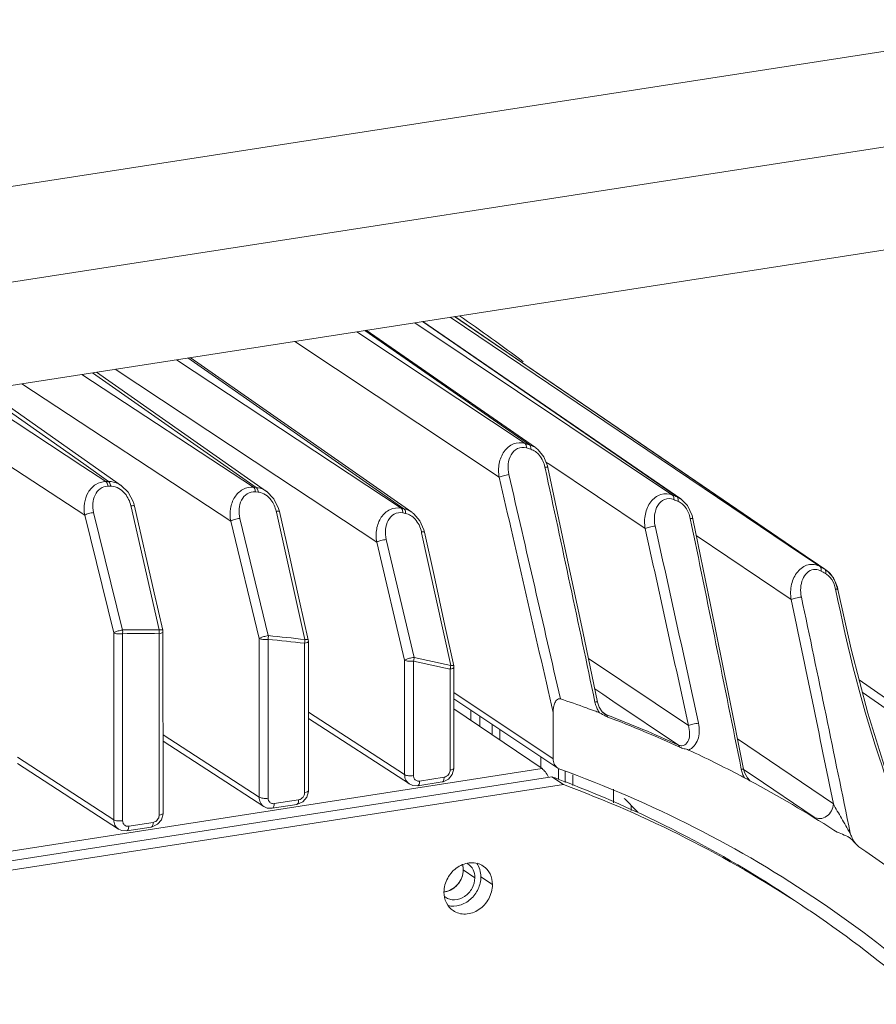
# Model space of a CAD drawing. Header units: millimetres. Extents: x 29170 to 33192, y 579 to 3108.
# Tile 208 of 256: x 33045 to 33109, y 1656 to 1730. Entities that reach past the tile are written whole.
import ezdxf

# ---------------------------------------------------------------- set-up
doc = ezdxf.new("R2010")
doc.units = ezdxf.units.MM
doc.layers.add('细实线', color=7, linetype='Continuous', lineweight=13)

msp = doc.modelspace()

# ---------------------------------------------------------------- linework, layer by layer
at = {"layer": '细实线'}
for p, q in [((32986.354, 1708.374), (33146.697, 1733.237)), ((32995.128, 1702.615), (33139.504, 1725.003)), ((32997.056, 1695.238), (33132.409, 1716.227)), ((33103.03, 1689.923), (33076.798, 1707.603)), ((33077.126, 1707.655), (33102.952, 1690.028)), ((33093.35, 1694.371), (33074.174, 1707.197)), ((33093.678, 1694.235), (33074.723, 1707.282)), ((33083.101, 1701.552), (33074.764, 1707.288)), ((33082.363, 1698.215), (33069.854, 1706.527)), ((33082.691, 1698.12), (33070.434, 1706.617)), ((33083.134, 1697.906), (33070.54, 1706.633)), ((33080.439, 1695.696), (33065.223, 1705.809)), ((33073.15, 1693.393), (33056.432, 1704.445)), ((33057.252, 1704.573), (33073.354, 1693.353)), ((33062.157, 1694.955), (33049.382, 1703.352)), ((33050.179, 1703.476), (33062.36, 1694.937)), ((33063.13, 1694.645), (33050.463, 1703.52)), ((33063.885, 1695.786), (33051.862, 1703.737)), ((33060.459, 1692.43), (33044.905, 1702.658)), ((33049.436, 1696.507), (33040.962, 1702.047)), ((33041.739, 1702.167), (33049.519, 1696.682)), ((33052.322, 1695.066), (33042.152, 1702.231)), ((33049.592, 1692.873), (33036.6, 1701.37)), ((33083.101, 1701.552), (33093.954, 1694.082)), ((33082.691, 1698.12), (33083.134, 1697.906)), ((33082.792, 1697.881), (33082.791, 1697.779)), ((33049.519, 1696.682), (33051.367, 1695.38)), ((33084.03, 1696.549), (33083.763, 1697.204)), ((33084.201, 1696.633), (33083.919, 1696.821)), ((33084.06, 1696.422), (33084.03, 1696.549)), ((33091.305, 1691.88), (33084.201, 1696.633)), ((33104.777, 1688.788), (33092.51, 1697.162)), ((33051.164, 1695.378), (33049.436, 1696.507)), ((33083.85, 1696.437), (33083.863, 1696.379)), ((33051.164, 1695.378), (33051.367, 1695.38)), ((33071.326, 1690.864), (33063.885, 1695.786)), ((33051.318, 1695.029), (33051.521, 1695.031)), ((33062.157, 1694.955), (33062.36, 1694.937)), ((33062.292, 1694.607), (33062.495, 1694.589)), ((33063.675, 1694.09), (33063.119, 1694.652)), ((33053.294, 1693.553), (33053.216, 1693.831)), ((33064.025, 1693.376), (33063.675, 1694.09)), ((33093.678, 1694.235), (33093.95, 1694.085)), ((33094.448, 1693.582), (33093.954, 1694.082)), ((33052.404, 1684.326), (33050.252, 1693.075)), ((33053.025, 1693.571), (33053.042, 1693.496)), ((33053.042, 1693.496), (33055.133, 1684.329)), ((33063.84, 1693.16), (33063.856, 1693.089)), ((33063.856, 1693.089), (33065.984, 1683.614)), ((33064.088, 1693.141), (33064.025, 1693.376)), ((33094.796, 1692.854), (33094.448, 1693.582)), ((33051.743, 1684.124), (33049.592, 1692.873)), ((33062.572, 1683.704), (33060.459, 1692.43)), ((33063.256, 1683.905), (33061.14, 1692.631)), ((33074.841, 1691.77), (33074.541, 1692.452)), ((33094.857, 1692.612), (33094.796, 1692.854)), ((33074.655, 1691.622), (33074.67, 1691.558)), ((33074.67, 1691.558), (33076.836, 1681.677)), ((33074.882, 1691.604), (33074.841, 1691.77)), ((33073.401, 1682.088), (33071.326, 1690.864)), ((33074.108, 1682.285), (33072.03, 1691.063)), ((33102.172, 1686.599), (33095.114, 1691.358)), ((33103.057, 1689.963), (33102.952, 1690.028)), ((33102.952, 1690.028), (33103.054, 1689.958)), ((33103.054, 1689.958), (33103.811, 1689.441)), ((33104.337, 1689.043), (33103.03, 1689.923)), ((33103.811, 1689.441), (33104.671, 1688.854)), ((33104.622, 1688.591), (33104.734, 1688.528)), ((33104.671, 1688.854), (33104.76, 1688.799)), ((33104.88, 1688.712), (33104.759, 1688.8)), ((33104.76, 1688.799), (33104.777, 1688.788)), ((33105.324, 1688.203), (33104.88, 1688.712)), ((33105.616, 1687.521), (33105.324, 1688.203)), ((33105.608, 1687.363), (33105.486, 1687.354)), ((33105.656, 1687.352), (33105.616, 1687.521)), ((33051.746, 1670.202), (33051.743, 1684.124)), ((33055.401, 1684.311), (33055.413, 1684.2)), ((33055.413, 1684.2), (33055.416, 1670.697)), ((33052.409, 1670.129), (33052.406, 1684.049)), ((33055.129, 1684.052), (33055.132, 1670.551)), ((33062.575, 1671.881), (33062.572, 1683.704)), ((33063.238, 1671.808), (33063.235, 1683.629)), ((33066.23, 1683.596), (33066.242, 1683.486)), ((33066.242, 1683.486), (33066.245, 1672.376)), ((33065.957, 1683.339), (33065.96, 1672.23)), ((33073.403, 1673.561), (33073.401, 1682.088)), ((33074.066, 1673.487), (33074.064, 1682.012)), ((33087.084, 1682.202), (33094.527, 1677.209)), ((33076.787, 1681.405), (33076.788, 1673.909)), ((33077.06, 1681.66), (33077.071, 1681.553)), ((33077.071, 1681.553), (33077.073, 1674.055)), ((33087.559, 1679.946), (33088.163, 1679.541)), ((33107.47, 1679.698), (33133.583, 1661.516)), ((33084.451, 1674.742), (33077.071, 1679.665)), ((33077.072, 1679.204), (33084.796, 1674.051)), ((33088.163, 1679.541), (33088.908, 1679.041)), ((33088.908, 1679.041), (33093.798, 1675.761)), ((33083.63, 1674.006), (33077.072, 1678.456)), ((33078.339, 1677.596), (33078.338, 1678.359)), ((33087.89, 1678.582), (33087.769, 1678.953)), ((33088.114, 1678.234), (33087.89, 1678.582)), ((33088.272, 1678.094), (33088.114, 1678.234)), ((33073.403, 1673.561), (33066.243, 1678.208)), ((33073.756, 1672.865), (33066.243, 1677.741)), ((33079.001, 1677.917), (33079.002, 1677.146)), ((33084.45, 1678.194), (33084.451, 1674.742)), ((33088.145, 1678.207), (33088.284, 1678.111)), ((33088.272, 1678.094), (33088.273, 1678.093)), ((33088.284, 1678.111), (33088.435, 1678.007)), ((33079.927, 1677.299), (33079.928, 1676.518)), ((33080.497, 1676.919), (33080.497, 1676.132)), ((33062.575, 1671.881), (33055.415, 1676.529)), ((33062.928, 1671.186), (33055.415, 1676.062)), ((33098.186, 1676.215), (33105.317, 1671.388)), ((33051.746, 1670.202), (33044.587, 1674.85)), ((33083.534, 1674.071), (33083.534, 1674.893)), ((33083.63, 1674.006), (32990.388, 1659.548)), ((33052.1, 1669.507), (33044.587, 1674.383)), ((33077.071, 1673.995), (33077.073, 1674.055)), ((33084.796, 1674.051), (33084.955, 1673.971)), ((33084.86, 1673.19), (33084.86, 1673.971)), ((33098.633, 1673.955), (33099.344, 1673.473)), ((33098.723, 1673.666), (33098.637, 1673.961)), ((33084.362, 1673.401), (32989.32, 1658.664)), ((33076.337, 1673.366), (33074.517, 1673.084)), ((33085.224, 1672.817), (33084.362, 1673.401)), ((33085.343, 1673.795), (33085.343, 1672.985)), ((33085.912, 1673.536), (33085.912, 1672.743)), ((33098.967, 1673.188), (33098.694, 1673.328)), ((33098.92, 1673.311), (33098.723, 1673.666)), ((33099.111, 1673.128), (33098.92, 1673.311)), ((33099.344, 1673.473), (33103.882, 1670.402)), ((33085.224, 1672.817), (32989.834, 1658.025)), ((33066.243, 1672.316), (33066.245, 1672.376)), ((33076.199, 1673.018), (33074.378, 1672.736)), ((33088.949, 1671.453), (33088.949, 1672.486)), ((33065.509, 1671.687), (33063.689, 1671.405)), ((33065.37, 1671.339), (33063.55, 1671.057)), ((33090.275, 1671.267), (33090.275, 1670.89)), ((33055.415, 1670.637), (33055.416, 1670.697)), ((33054.542, 1669.66), (33052.722, 1669.378)), ((33054.681, 1670.008), (33052.861, 1669.726)), ((33077.766, 1666.475), (33078.628, 1665.89)), ((33079.941, 1665.375), (33079.079, 1665.96))]:
    msp.add_line(p, q, dxfattribs=at)
for points in [[(33092.51, 1697.162), (33081.876, 1704.419), (33077.132, 1707.655)], [(33073.941, 1693.097), (33067.426, 1697.636), (33057.427, 1704.6)], [(33083.763, 1697.204), (33083.355, 1697.726), (33083.159, 1697.888)], [(33087.769, 1678.953), (33086.659, 1684.215), (33085.336, 1690.45), (33084.06, 1696.422)], [(33053.216, 1693.831), (33052.824, 1694.575), (33052.321, 1695.067)], [(33055.401, 1684.311), (33054.768, 1687.088), (33053.294, 1693.553)], [(33066.23, 1683.596), (33065.586, 1686.467), (33064.781, 1690.058), (33064.088, 1693.141)], [(33074.541, 1692.452), (33074.089, 1692.983), (33073.97, 1693.077)], [(33098.637, 1673.961), (33097.512, 1679.577), (33096.169, 1686.208), (33094.857, 1692.612)], [(33077.06, 1681.66), (33076.405, 1684.655), (33075.59, 1688.38), (33074.882, 1691.604)], [(33114.562, 1663.096), (33112.571, 1666.163), (33110.81, 1669.752), (33109.256, 1673.762), (33107.874, 1678.146), (33106.638, 1682.892), (33105.656, 1687.352)], [(33135.223, 1661.149), (33123.972, 1668.976), (33112.611, 1676.878), (33107.229, 1680.621)], [(33076.661, 1673.221), (33076.95, 1673.566), (33077.071, 1673.995)], [(33076.199, 1673.018), (33076.266, 1673.031), (33076.661, 1673.221)], [(33073.752, 1672.867), (33074.003, 1672.755), (33074.378, 1672.736)], [(33065.833, 1671.542), (33066.122, 1671.887), (33066.243, 1672.316)], [(33062.924, 1671.188), (33063.175, 1671.076), (33063.55, 1671.057)], [(33065.37, 1671.339), (33065.437, 1671.352), (33065.833, 1671.542)], [(33055.005, 1669.863), (33055.293, 1670.208), (33055.415, 1670.637)], [(33052.096, 1669.509), (33052.347, 1669.397), (33052.722, 1669.378)], [(33054.542, 1669.66), (33054.609, 1669.673), (33055.005, 1669.863)]]:
    msp.add_lwpolyline(points, dxfattribs=at)
for centre, radius, start, end in [((33017.166, 1619.063), 107.22, 52.63525, 55.77131), ((33052.913, 1596.29), 106.095, 73.69954, 73.88396), ((33053.062, 1596.12), 105.916, 73.69954, 73.88396), ((28744.778, 690.377), 4451.434, 12.834554, 13.054939), ((28506.08, 712.901), 4682.235, 11.907124, 12.124972), ((28890.102, 726.197), 4301.029, 12.787843, 13.027039), ((33053.693, 1598.534), 103.717, 67.32429, 67.52048), ((33053.841, 1598.36), 103.543, 67.32429, 67.52048), ((33053.127, 1591.484), 103.857, 78.76964, 78.8839), ((33053.278, 1591.318), 103.675, 78.76964, 78.8839), ((30149.915, 1084.168), 3006.956, 11.311675, 11.674392), ((30265.065, 1063.419), 2895.271, 12.23944, 12.536673), ((30217.282, 1051.081), 2945.359, 12.277314, 12.569624), ((33054.299, 1599.804), 102.31, 60.50491, 60.71982), ((33054.443, 1599.623), 102.144, 60.57655, 60.71982), ((33103.875, 1687.471), 1.596, 49.62617, 55.61517), ((33103.812, 1687.396), 1.695, 45.57352, 49.64835), ((33103.164, 1686.962), 2.481, 19.8218, 22.02066), ((33102.997, 1686.905), 2.657, 10.43304, 19.7483), ((33102.903, 1686.885), 2.753, 9.19038, 10.49493), ((31143.101, 1273.544), 2002.142, 11.461463, 11.905998), ((31168.101, 1277.423), 1977.663, 11.425992, 11.945951), ((33053.878, 1580.859), 103.478, 89.30549, 90.81633), ((33051.327, 1684.184), 1.087, 352.92145, 7.48604), ((33054.091, 1684.207), 1.049, 351.599, 356.6022), ((33054.06, 1684.21), 1.08, 356.51608, 6.31928), ((33053.875, 1580.801), 103.259, 89.30426, 90.8151), ((33062.225, 1683.85), 1.033, 347.71518, 3.04948), ((33054.091, 1585.002), 99.05, 83.11904, 84.70306), ((33054.095, 1585.085), 99.244, 83.11956, 84.70356), ((33064.966, 1683.579), 1.02, 346.46565, 351.64376), ((33054.662, 1588.527), 95.477, 76.60115, 78.27532), ((33054.664, 1588.602), 95.68, 76.60083, 78.27499), ((33075.842, 1681.726), 0.997, 341.30244, 346.62475), ((33055.415, 1591.175), 92.866, 70.15212, 71.42614), ((33089.812, 1679.438), 2.293, 191.85818, 201.17565), ((33055.506, 1591.429), 92.595, 69.76496, 70.15164), ((33055.529, 1591.489), 92.531, 69.51562, 69.76495), ((33089.433, 1679.254), 1.869, 210.37848, 215.45859), ((33089.121, 1679.418), 1.679, 243.53728, 249.02838), ((33055.647, 1592.183), 91.874, 65.46468, 69.091), ((33055.756, 1592.089), 91.807, 65.46429, 69.09084), ((33056.14, 1592.925), 90.971, 62.32479, 65.03085), ((33055.23, 1591.551), 87.616, 55.88782, 70.16783), ((33100.697, 1674.415), 2.281, 191.24574, 200.26178), ((33053.861, 1590.994), 87.871, 69.02154, 69.68923), ((33055.603, 1591.907), 92.121, 62.11055, 62.32304), ((33100.537, 1674.358), 2.112, 200.30908, 204.7831), ((33100.403, 1674.296), 1.964, 204.77341, 209.50125), ((33056.548, 1593.688), 90.105, 61.81806, 62.11176), ((33056.302, 1593.227), 90.627, 57.22416, 61.81895), ((33055.198, 1591.556), 86.63, 56.55813, 69.72068), ((33054.383, 1592.23), 86.53, 55.86204, 69.0513), ((33026.329, 1610.262), 88.378, 43.19642, 43.65153), ((33056.314, 1593.284), 90.573, 49.63689, 55.7995), ((33077.506, 1666.022), 1.088, 55.85416, 60.26323), ((33076.211, 1666.144), 1.314, 275.24526, 278.82), ((33077.048, 1665.345), 1.096, 231.09157, 235.84946), ((33055.508, 1592.081), 86.022, 55.8446, 56.53809), ((33055.421, 1591.977), 87.156, 42.29067, 55.83522)]:
    msp.add_arc(centre, radius, start, end, dxfattribs=at)
for points, knots in [([(33080.439, 1695.696), (33080.378, 1696.033), (33080.378, 1696.714), (33080.736, 1697.63), (33081.452, 1698.263), (33082.087, 1698.295), (33082.363, 1698.215)], [0, 0, 0, 0, 0.274456, 0.532699, 0.769818, 1, 1, 1, 1]), ([(33082.363, 1698.215), (33082.383, 1698.202), (33082.465, 1698.107), (33082.47, 1697.972), (33082.463, 1697.874)], [0, 0, 0, 0, 0.19302, 1, 1, 1, 1]), ([(33082.691, 1698.12), (33082.706, 1698.11), (33082.769, 1698.046), (33082.787, 1697.951), (33082.792, 1697.881)], [0, 0, 0, 0, 0.203122, 1, 1, 1, 1]), ([(33081.16, 1695.89), (33081.101, 1696.146), (33081.066, 1696.66), (33081.27, 1697.371), (33081.766, 1697.901), (33082.253, 1697.934), (33082.463, 1697.874)], [0, 0, 0, 0, 0.277813, 0.534605, 0.7682, 1, 1, 1, 1]), ([(33080.439, 1695.696), (33080.535, 1695.75), (33080.779, 1695.817), (33081.022, 1695.873), (33081.16, 1695.89)], [0, 0, 0, 0, 0.441373, 1, 1, 1, 1]), ([(33084.06, 1696.422), (33084.056, 1696.442), (33083.956, 1696.444), (33083.9, 1696.443), (33083.85, 1696.437)], [0, 0, 0, 0, 0.29393, 1, 1, 1, 1]), ([(33049.592, 1692.873), (33049.536, 1693.163), (33049.518, 1693.755), (33049.789, 1694.581), (33050.359, 1695.209), (33050.901, 1695.374), (33051.164, 1695.378)], [0, 0, 0, 0, 0.265218, 0.520809, 0.763765, 1, 1, 1, 1]), ([(33051.164, 1695.378), (33051.184, 1695.364), (33051.273, 1695.267), (33051.305, 1695.133), (33051.318, 1695.029)], [0, 0, 0, 0, 0.18951, 1, 1, 1, 1]), ([(33051.367, 1695.38), (33051.618, 1695.382), (33051.961, 1695.293), (33052.25, 1695.117), (33052.321, 1695.067)], [0, 0, 0, 0, 0.742163, 1, 1, 1, 1]), ([(33051.367, 1695.38), (33051.387, 1695.366), (33051.477, 1695.269), (33051.508, 1695.135), (33051.521, 1695.031)], [0, 0, 0, 0, 0.189527, 1, 1, 1, 1]), ([(33050.252, 1693.075), (33050.198, 1693.294), (33050.154, 1693.74), (33050.306, 1694.38), (33050.702, 1694.891), (33051.116, 1695.027), (33051.318, 1695.029)], [0, 0, 0, 0, 0.266608, 0.520749, 0.761655, 1, 1, 1, 1]), ([(33051.521, 1695.031), (33051.584, 1695.032), (33051.844, 1695.011), (33052.093, 1694.899), (33052.253, 1694.785)], [0, 0, 0, 0, 0.242753, 1, 1, 1, 1]), ([(33060.459, 1692.43), (33060.401, 1692.736), (33060.388, 1693.359), (33060.688, 1694.219), (33061.308, 1694.854), (33061.886, 1694.979), (33062.157, 1694.955)], [0, 0, 0, 0, 0.268172, 0.524673, 0.765895, 1, 1, 1, 1]), ([(33061.14, 1692.631), (33061.084, 1692.863), (33061.043, 1693.333), (33061.212, 1694), (33061.642, 1694.52), (33062.085, 1694.625), (33062.292, 1694.607)], [0, 0, 0, 0, 0.270199, 0.525237, 0.763932, 1, 1, 1, 1]), ([(33062.157, 1694.955), (33062.177, 1694.941), (33062.264, 1694.845), (33062.286, 1694.709), (33062.292, 1694.607)], [0, 0, 0, 0, 0.190482, 1, 1, 1, 1]), ([(33062.36, 1694.937), (33062.561, 1694.918), (33062.83, 1694.833), (33063.062, 1694.692), (33063.12, 1694.652)], [0, 0, 0, 0, 0.742813, 1, 1, 1, 1]), ([(33062.36, 1694.937), (33062.38, 1694.923), (33062.467, 1694.826), (33062.489, 1694.691), (33062.495, 1694.589)], [0, 0, 0, 0, 0.190503, 1, 1, 1, 1]), ([(33062.495, 1694.589), (33062.553, 1694.583), (33062.792, 1694.541), (33063.014, 1694.422), (33063.157, 1694.307)], [0, 0, 0, 0, 0.241685, 1, 1, 1, 1]), ([(33091.305, 1691.88), (33091.244, 1692.233), (33091.254, 1692.945), (33091.646, 1693.89), (33092.417, 1694.516), (33093.077, 1694.483), (33093.35, 1694.371)], [0, 0, 0, 0, 0.277988, 0.537175, 0.771633, 1, 1, 1, 1]), ([(33093.35, 1694.371), (33093.369, 1694.358), (33093.448, 1694.265), (33093.445, 1694.13), (33093.431, 1694.036)], [0, 0, 0, 0, 0.194972, 1, 1, 1, 1]), ([(33092.047, 1692.067), (33091.987, 1692.335), (33091.959, 1692.874), (33092.184, 1693.608), (33092.718, 1694.137), (33093.224, 1694.121), (33093.431, 1694.036)], [0, 0, 0, 0, 0.282332, 0.540128, 0.770365, 1, 1, 1, 1]), ([(33093.678, 1694.235), (33093.69, 1694.226), (33093.742, 1694.176), (33093.76, 1694.101), (33093.765, 1694.045)], [0, 0, 0, 0, 0.212419, 1, 1, 1, 1]), ([(33049.592, 1692.873), (33049.675, 1692.928), (33049.899, 1692.999), (33050.122, 1693.055), (33050.252, 1693.075)], [0, 0, 0, 0, 0.432319, 1, 1, 1, 1]), ([(33053.294, 1693.553), (33053.289, 1693.58), (33053.161, 1693.584), (33053.089, 1693.579), (33053.025, 1693.571)], [0, 0, 0, 0, 0.301297, 1, 1, 1, 1]), ([(33064.088, 1693.141), (33064.083, 1693.166), (33063.966, 1693.17), (33063.899, 1693.167), (33063.84, 1693.16)], [0, 0, 0, 0, 0.299802, 1, 1, 1, 1]), ([(33071.326, 1690.864), (33071.266, 1691.187), (33071.26, 1691.842), (33071.591, 1692.735), (33072.263, 1693.37), (33072.875, 1693.446), (33073.15, 1693.393)], [0, 0, 0, 0, 0.2715, 0.529006, 0.768127, 1, 1, 1, 1]), ([(33072.03, 1691.063), (33071.971, 1691.307), (33071.933, 1691.801), (33072.121, 1692.494), (33072.587, 1693.021), (33073.056, 1693.089), (33073.266, 1693.048)], [0, 0, 0, 0, 0.274224, 0.530258, 0.76632, 1, 1, 1, 1]), ([(33073.15, 1693.393), (33073.17, 1693.38), (33073.254, 1693.284), (33073.267, 1693.148), (33073.266, 1693.048)], [0, 0, 0, 0, 0.191749, 1, 1, 1, 1]), ([(33073.354, 1693.353), (33073.373, 1693.339), (33073.457, 1693.243), (33073.47, 1693.108), (33073.469, 1693.008)], [0, 0, 0, 0, 0.191782, 1, 1, 1, 1]), ([(33060.459, 1692.43), (33060.546, 1692.486), (33060.778, 1692.556), (33061.007, 1692.613), (33061.14, 1692.631)], [0, 0, 0, 0, 0.435401, 1, 1, 1, 1]), ([(33094.857, 1692.612), (33094.853, 1692.63), (33094.762, 1692.629), (33094.712, 1692.629), (33094.667, 1692.624)], [0, 0, 0, 0, 0.288718, 1, 1, 1, 1]), ([(33074.882, 1691.604), (33074.878, 1691.627), (33074.77, 1691.63), (33074.709, 1691.628), (33074.655, 1691.622)], [0, 0, 0, 0, 0.297126, 1, 1, 1, 1]), ([(33091.305, 1691.88), (33091.406, 1691.932), (33091.657, 1691.995), (33091.906, 1692.05), (33092.047, 1692.067)], [0, 0, 0, 0, 0.444886, 1, 1, 1, 1]), ([(33071.326, 1690.864), (33071.418, 1690.92), (33071.657, 1690.988), (33071.894, 1691.045), (33072.03, 1691.063)], [0, 0, 0, 0, 0.438639, 1, 1, 1, 1]), ([(33102.172, 1686.599), (33102.111, 1686.971), (33102.134, 1687.715), (33102.563, 1688.687), (33103.395, 1689.299), (33104.072, 1689.191), (33104.337, 1689.043)], [0, 0, 0, 0, 0.281784, 0.541914, 0.773213, 1, 1, 1, 1]), ([(33102.935, 1686.777), (33102.887, 1687.005), (33102.855, 1687.46), (33102.996, 1688.098), (33103.314, 1688.613), (33103.666, 1688.803), (33103.842, 1688.829)], [0, 0, 0, 0, 0.283229, 0.546397, 0.783345, 1, 1, 1, 1]), ([(33103.842, 1688.829), (33103.887, 1688.836), (33104.079, 1688.847), (33104.273, 1688.788), (33104.4, 1688.716)], [0, 0, 0, 0, 0.240061, 1, 1, 1, 1]), ([(33104.337, 1689.043), (33104.349, 1689.034), (33104.399, 1688.986), (33104.414, 1688.911), (33104.415, 1688.857)], [0, 0, 0, 0, 0.216395, 1, 1, 1, 1]), ([(33104.671, 1688.854), (33104.683, 1688.846), (33104.734, 1688.797), (33104.748, 1688.723), (33104.75, 1688.669)], [0, 0, 0, 0, 0.216535, 1, 1, 1, 1]), ([(33105.486, 1687.354), (33106.399, 1682.889), (33108.032, 1676.233), (33111.321, 1667.85), (33113.589, 1663.974), (33114.972, 1662.297)], [0, 0, 0, 0, 0.506553, 0.758408, 1, 1, 1, 1]), ([(33105.656, 1687.352), (33105.655, 1687.357), (33105.634, 1687.362), (33105.62, 1687.362), (33105.608, 1687.363)], [0, 0, 0, 0, 0.305859, 1, 1, 1, 1]), ([(33102.172, 1686.599), (33102.279, 1686.647), (33102.536, 1686.706), (33102.792, 1686.76), (33102.935, 1686.777)], [0, 0, 0, 0, 0.44871, 1, 1, 1, 1]), ([(33052.405, 1684.326), (33052.341, 1684.323), (33052.182, 1684.282), (33051.955, 1684.232), (33051.808, 1684.149), (33051.743, 1684.124)], [0, 0, 0, 0, 0.27807, 0.701096, 1, 1, 1, 1]), ([(33051.743, 1684.124), (33051.826, 1684.07), (33052.058, 1684.031), (33052.281, 1684.031), (33052.406, 1684.05)], [0, 0, 0, 0, 0.439135, 1, 1, 1, 1]), ([(33055.129, 1684.053), (33055.2, 1684.064), (33055.301, 1684.082), (33055.413, 1684.161), (33055.413, 1684.2)], [0, 0, 0, 0, 0.650983, 1, 1, 1, 1]), ([(33055.313, 1684.34), (33055.3, 1684.34), (33055.24, 1684.34), (33055.18, 1684.335), (33055.133, 1684.329)], [0, 0, 0, 0, 0.208753, 1, 1, 1, 1]), ([(33055.401, 1684.311), (33055.4, 1684.315), (33055.377, 1684.341), (33055.34, 1684.338), (33055.313, 1684.34)], [0, 0, 0, 0, 0.14152, 1, 1, 1, 1]), ([(33063.257, 1683.905), (33063.191, 1683.903), (33063.028, 1683.862), (33062.793, 1683.813), (33062.639, 1683.728), (33062.572, 1683.704)], [0, 0, 0, 0, 0.274041, 0.699057, 1, 1, 1, 1]), ([(33062.572, 1683.704), (33062.654, 1683.651), (33062.886, 1683.611), (33063.11, 1683.611), (33063.235, 1683.631)], [0, 0, 0, 0, 0.439135, 1, 1, 1, 1]), ([(33065.957, 1683.34), (33066.029, 1683.351), (33066.129, 1683.368), (33066.242, 1683.448), (33066.242, 1683.486)], [0, 0, 0, 0, 0.650976, 1, 1, 1, 1]), ([(33066.152, 1683.622), (33066.14, 1683.623), (33066.085, 1683.624), (33066.029, 1683.619), (33065.985, 1683.614)], [0, 0, 0, 0, 0.206748, 1, 1, 1, 1]), ([(33066.23, 1683.596), (33066.229, 1683.6), (33066.209, 1683.623), (33066.176, 1683.621), (33066.152, 1683.622)], [0, 0, 0, 0, 0.142289, 1, 1, 1, 1]), ([(33074.109, 1682.285), (33074.043, 1682.285), (33073.875, 1682.242), (33073.632, 1682.195), (33073.472, 1682.11), (33073.401, 1682.087)], [0, 0, 0, 0, 0.269763, 0.696933, 1, 1, 1, 1]), ([(33073.401, 1682.087), (33073.484, 1682.034), (33073.715, 1681.994), (33073.939, 1681.994), (33074.064, 1682.014)], [0, 0, 0, 0, 0.439135, 1, 1, 1, 1]), ([(33076.787, 1681.407), (33076.858, 1681.418), (33076.958, 1681.435), (33077.071, 1681.515), (33077.071, 1681.553)], [0, 0, 0, 0, 0.650965, 1, 1, 1, 1]), ([(33076.991, 1681.683), (33076.98, 1681.684), (33076.929, 1681.685), (33076.878, 1681.681), (33076.838, 1681.677)], [0, 0, 0, 0, 0.204542, 1, 1, 1, 1]), ([(33077.059, 1681.66), (33077.059, 1681.663), (33077.041, 1681.683), (33077.012, 1681.682), (33076.991, 1681.683)], [0, 0, 0, 0, 0.140891, 1, 1, 1, 1]), ([(33084.996, 1679.203), (33084.949, 1679.219), (33084.836, 1679.214), (33084.666, 1679.074), (33084.542, 1678.827), (33084.466, 1678.513), (33084.45, 1678.299), (33084.45, 1678.194)], [0, 0, 0, 0, 0.11573, 0.242297, 0.499305, 0.752409, 1, 1, 1, 1]), ([(33087.769, 1678.953), (33087.765, 1678.972), (33087.669, 1678.972), (33087.617, 1678.972), (33087.569, 1678.967)], [0, 0, 0, 0, 0.291457, 1, 1, 1, 1]), ([(33093.798, 1675.761), (33093.875, 1675.726), (33094.035, 1675.685), (33094.342, 1675.776), (33094.577, 1676.136), (33094.642, 1676.653), (33094.584, 1677.022), (33094.527, 1677.209)], [0, 0, 0, 0, 0.125065, 0.234445, 0.454149, 0.709903, 1, 1, 1, 1]), ([(33094.527, 1677.209), (33094.631, 1677.26), (33094.885, 1677.321), (33095.138, 1677.375), (33095.28, 1677.392)], [0, 0, 0, 0, 0.446753, 1, 1, 1, 1]), ([(33094.541, 1675.393), (33094.863, 1675.51), (33095.235, 1676.023), (33095.358, 1676.765), (33095.325, 1677.184), (33095.28, 1677.392)], [0, 0, 0, 0, 0.453864, 0.718462, 1, 1, 1, 1]), ([(33093.798, 1675.761), (33093.833, 1675.737), (33093.865, 1675.68), (33093.877, 1675.623), (33093.879, 1675.606)], [0, 0, 0, 0, 0.70881, 1, 1, 1, 1]), ([(33093.879, 1675.606), (33093.985, 1675.558), (33094.206, 1675.485), (33094.436, 1675.442), (33094.541, 1675.393)], [0, 0, 0, 0, 0.499235, 1, 1, 1, 1]), ([(33084.451, 1674.742), (33084.451, 1674.605), (33084.506, 1674.334), (33084.689, 1674.122), (33084.796, 1674.051)], [0, 0, 0, 0, 0.514583, 1, 1, 1, 1]), ([(33077.073, 1674.055), (33077.073, 1674.017), (33076.96, 1673.937), (33076.859, 1673.92), (33076.788, 1673.909)], [0, 0, 0, 0, 0.349036, 1, 1, 1, 1]), ([(33084.106, 1673.369), (33084.042, 1673.505), (33083.911, 1673.739), (33083.727, 1673.941), (33083.63, 1674.006)], [0, 0, 0, 0, 0.561323, 1, 1, 1, 1]), ([(33098.637, 1673.961), (33098.634, 1673.978), (33098.547, 1673.973), (33098.502, 1673.974), (33098.459, 1673.97)], [0, 0, 0, 0, 0.284078, 1, 1, 1, 1]), ([(33073.752, 1672.867), (33073.644, 1672.938), (33073.459, 1673.15), (33073.403, 1673.423), (33073.403, 1673.561)], [0, 0, 0, 0, 0.484502, 1, 1, 1, 1]), ([(33073.403, 1673.561), (33073.486, 1673.507), (33073.717, 1673.467), (33073.941, 1673.467), (33074.066, 1673.487)], [0, 0, 0, 0, 0.439135, 1, 1, 1, 1]), ([(33076.199, 1673.018), (33076.247, 1673.026), (33076.333, 1673.158), (33076.337, 1673.284), (33076.337, 1673.366)], [0, 0, 0, 0, 0.372213, 1, 1, 1, 1]), ([(33066.245, 1672.376), (33066.245, 1672.338), (33066.132, 1672.258), (33066.031, 1672.241), (33065.96, 1672.23)], [0, 0, 0, 0, 0.349036, 1, 1, 1, 1]), ([(33074.378, 1672.736), (33074.426, 1672.743), (33074.512, 1672.876), (33074.517, 1673.002), (33074.517, 1673.084)], [0, 0, 0, 0, 0.372083, 1, 1, 1, 1]), ([(33062.924, 1671.188), (33062.816, 1671.259), (33062.631, 1671.471), (33062.575, 1671.744), (33062.575, 1671.881)], [0, 0, 0, 0, 0.484502, 1, 1, 1, 1]), ([(33062.575, 1671.881), (33062.657, 1671.828), (33062.889, 1671.788), (33063.113, 1671.788), (33063.238, 1671.808)], [0, 0, 0, 0, 0.439135, 1, 1, 1, 1]), ([(33065.37, 1671.339), (33065.418, 1671.347), (33065.504, 1671.479), (33065.509, 1671.605), (33065.509, 1671.687)], [0, 0, 0, 0, 0.372213, 1, 1, 1, 1]), ([(33089.75, 1671.791), (33089.797, 1671.746), (33089.975, 1671.574), (33090.149, 1671.399), (33090.275, 1671.267)], [0, 0, 0, 0, 0.262176, 1, 1, 1, 1]), ([(33063.55, 1671.057), (33063.598, 1671.064), (33063.684, 1671.197), (33063.689, 1671.323), (33063.689, 1671.405)], [0, 0, 0, 0, 0.372083, 1, 1, 1, 1]), ([(33103.882, 1670.402), (33104.014, 1670.318), (33104.359, 1670.243), (33105.013, 1670.494), (33105.315, 1671.038), (33105.317, 1671.388)], [0, 0, 0, 0, 0.230976, 0.482933, 1, 1, 1, 1]), ([(33105.317, 1671.388), (33105.508, 1671.025), (33105.929, 1670.298), (33106.35, 1669.571), (33106.57, 1669.202)], [0, 0, 0, 0, 0.487886, 1, 1, 1, 1]), ([(33052.096, 1669.509), (33051.988, 1669.58), (33051.803, 1669.792), (33051.746, 1670.065), (33051.746, 1670.202)], [0, 0, 0, 0, 0.484502, 1, 1, 1, 1]), ([(33051.746, 1670.202), (33051.829, 1670.149), (33052.061, 1670.109), (33052.285, 1670.109), (33052.409, 1670.129)], [0, 0, 0, 0, 0.439135, 1, 1, 1, 1]), ([(33055.416, 1670.697), (33055.417, 1670.659), (33055.304, 1670.579), (33055.203, 1670.562), (33055.132, 1670.551)], [0, 0, 0, 0, 0.349036, 1, 1, 1, 1]), ([(33052.722, 1669.378), (33052.77, 1669.385), (33052.856, 1669.518), (33052.861, 1669.644), (33052.861, 1669.726)], [0, 0, 0, 0, 0.372083, 1, 1, 1, 1]), ([(33054.542, 1669.66), (33054.59, 1669.668), (33054.676, 1669.8), (33054.681, 1669.926), (33054.681, 1670.008)], [0, 0, 0, 0, 0.372213, 1, 1, 1, 1]), ([(33107.225, 1668.195), (33107.069, 1668.301), (33106.894, 1668.531), (33106.632, 1668.803), (33106.309, 1669.004), (33105.866, 1669.165), (33105.522, 1669.324), (33105.363, 1669.426)], [0, 0, 0, 0, 0.250072, 0.375215, 0.499825, 0.750266, 1, 1, 1, 1]), ([(33106.57, 1669.202), (33106.608, 1669.103), (33106.756, 1668.733), (33106.979, 1668.362), (33107.225, 1668.195)], [0, 0, 0, 0, 0.262509, 1, 1, 1, 1]), ([(33076.332, 1664.815), (33076.332, 1665.177), (33076.535, 1665.914), (33077.28, 1666.739), (33078.152, 1667.051), (33078.827, 1666.978), (33079.127, 1666.84), (33079.259, 1666.75)], [0, 0, 0, 0, 0.258532, 0.521314, 0.768693, 0.885877, 1, 1, 1, 1]), ([(33077.766, 1666.475), (33077.766, 1666.508), (33077.761, 1666.64), (33077.739, 1666.771), (33077.711, 1666.865)], [0, 0, 0, 0, 0.253863, 1, 1, 1, 1]), ([(33078.628, 1665.89), (33078.628, 1666.094), (33078.545, 1666.497), (33078.275, 1666.814), (33078.116, 1666.922)], [0, 0, 0, 0, 0.5147, 1, 1, 1, 1]), ([(33078.777, 1666.961), (33078.876, 1666.82), (33079.031, 1666.495), (33079.079, 1666.14), (33079.079, 1665.96)], [0, 0, 0, 0, 0.488741, 1, 1, 1, 1]), ([(33079.259, 1666.75), (33079.471, 1666.607), (33079.831, 1666.184), (33079.941, 1665.647), (33079.941, 1665.375)], [0, 0, 0, 0, 0.485359, 1, 1, 1, 1]), ([(33076.325, 1664.835), (33076.513, 1664.852), (33076.897, 1664.972), (33077.366, 1665.352), (33077.685, 1665.874), (33077.766, 1666.277), (33077.766, 1666.475)], [0, 0, 0, 0, 0.240026, 0.493023, 0.750003, 1, 1, 1, 1]), ([(33076.413, 1664.846), (33076.779, 1664.903), (33077.478, 1665.334), (33077.766, 1666.096), (33077.766, 1666.475)], [0, 0, 0, 0, 0.494368, 1, 1, 1, 1]), ([(33076.433, 1664.439), (33076.532, 1664.371), (33076.757, 1664.268), (33077.263, 1664.213), (33077.917, 1664.447), (33078.475, 1665.066), (33078.628, 1665.619), (33078.628, 1665.89)], [0, 0, 0, 0, 0.114124, 0.231311, 0.478692, 0.741458, 1, 1, 1, 1]), ([(33079.079, 1665.96), (33079.079, 1665.649), (33078.929, 1665.014), (33078.354, 1664.243), (33077.54, 1663.774), (33076.917, 1663.744), (33076.639, 1663.811)], [0, 0, 0, 0, 0.254437, 0.515012, 0.766325, 1, 1, 1, 1]), ([(33079.941, 1665.375), (33079.941, 1665.014), (33079.737, 1664.277), (33078.993, 1663.451), (33078.121, 1663.139), (33077.446, 1663.213), (33077.146, 1663.351), (33077.013, 1663.44)], [0, 0, 0, 0, 0.258532, 0.521314, 0.768693, 0.885877, 1, 1, 1, 1]), ([(33077.013, 1663.44), (33076.802, 1663.584), (33076.442, 1664.006), (33076.332, 1664.544), (33076.332, 1664.815)], [0, 0, 0, 0, 0.485359, 1, 1, 1, 1]), ([(33130.116, 1635.121), (33126.803, 1640.717), (33119.021, 1651.175), (33109.116, 1659.661), (33103.804, 1663.265)], [0, 0, 0, 0, 0.503246, 1, 1, 1, 1])]:
    msp.add_open_spline(points, degree=3, knots=knots, dxfattribs=at)
for points in [[(33082.791, 1697.779), (33082.912, 1697.743), (33083.028, 1697.684), (33083.132, 1697.612)], [(33083.132, 1697.612), (33083.248, 1697.531), (33083.351, 1697.431), (33083.44, 1697.321)], [(33083.44, 1697.321), (33083.539, 1697.199), (33083.622, 1697.063), (33083.688, 1696.921)], [(33083.688, 1696.921), (33083.76, 1696.767), (33083.814, 1696.604), (33083.85, 1696.437)], [(33052.253, 1694.785), (33052.376, 1694.699), (33052.487, 1694.594), (33052.584, 1694.478)], [(33052.584, 1694.478), (33052.799, 1694.22), (33052.95, 1693.899), (33053.025, 1693.571)], [(33063.157, 1694.307), (33063.266, 1694.221), (33063.364, 1694.119), (33063.449, 1694.008)], [(33063.449, 1694.008), (33063.639, 1693.762), (33063.772, 1693.464), (33063.84, 1693.16)], [(33093.765, 1694.045), (33093.769, 1693.997), (33093.766, 1693.948), (33093.759, 1693.9)], [(33093.759, 1693.9), (33093.866, 1693.855), (33093.967, 1693.791), (33094.056, 1693.717)], [(33094.056, 1693.717), (33094.155, 1693.635), (33094.243, 1693.539), (33094.319, 1693.435)], [(33073.354, 1693.353), (33073.563, 1693.311), (33073.766, 1693.219), (33073.941, 1693.097)], [(33073.469, 1693.008), (33073.601, 1692.981), (33073.73, 1692.928), (33073.846, 1692.858)], [(33094.319, 1693.435), (33094.492, 1693.197), (33094.607, 1692.912), (33094.667, 1692.624)], [(33073.846, 1692.858), (33073.975, 1692.779), (33074.091, 1692.677), (33074.191, 1692.564)], [(33074.191, 1692.564), (33074.304, 1692.437), (33074.398, 1692.293), (33074.473, 1692.142)], [(33074.473, 1692.142), (33074.555, 1691.977), (33074.616, 1691.801), (33074.655, 1691.622)], [(33104.415, 1688.857), (33104.417, 1688.81), (33104.41, 1688.762), (33104.4, 1688.716)], [(33104.75, 1688.669), (33104.751, 1688.622), (33104.744, 1688.574), (33104.734, 1688.528)], [(33104.734, 1688.528), (33104.824, 1688.477), (33104.907, 1688.412), (33104.982, 1688.34)], [(33104.998, 1688.606), (33105.104, 1688.502), (33105.197, 1688.384), (33105.276, 1688.259)], [(33104.982, 1688.34), (33105.063, 1688.26), (33105.135, 1688.171), (33105.198, 1688.075)], [(33105.198, 1688.075), (33105.339, 1687.858), (33105.434, 1687.608), (33105.486, 1687.354)], [(33105.276, 1688.259), (33105.35, 1688.143), (33105.412, 1688.019), (33105.464, 1687.892)], [(33065.985, 1683.614), (33065.988, 1683.553), (33065.984, 1683.491), (33065.975, 1683.431)], [(33074.064, 1682.014), (33074.091, 1682.101), (33074.107, 1682.193), (33074.109, 1682.285)], [(33076.838, 1681.677), (33076.835, 1681.616), (33076.826, 1681.555), (33076.812, 1681.496)], [(33087.675, 1678.61), (33087.715, 1678.506), (33087.763, 1678.405), (33087.82, 1678.309)], [(33087.91, 1678.17), (33088.075, 1678.108), (33088.215, 1677.993), (33088.373, 1677.915)], [(33088.273, 1678.093), (33088.324, 1678.058), (33088.378, 1678.028), (33088.435, 1678.007)], [(33088.435, 1678.007), (33088.458, 1677.991), (33088.476, 1677.969), (33088.489, 1677.945)], [(33088.489, 1677.945), (33088.505, 1677.916), (33088.515, 1677.883), (33088.52, 1677.85)], [(33076.788, 1673.909), (33076.788, 1673.821), (33076.764, 1673.73), (33076.723, 1673.653)], [(33074.079, 1673.375), (33074.07, 1673.411), (33074.066, 1673.449), (33074.066, 1673.487)], [(33074.115, 1673.28), (33074.099, 1673.31), (33074.087, 1673.342), (33074.079, 1673.375)], [(33074.283, 1673.116), (33074.213, 1673.15), (33074.151, 1673.211), (33074.115, 1673.28)], [(33074.517, 1673.084), (33074.439, 1673.072), (33074.354, 1673.082), (33074.283, 1673.116)], [(33076.447, 1673.397), (33076.412, 1673.383), (33076.375, 1673.372), (33076.337, 1673.366)], [(33076.723, 1673.653), (33076.664, 1673.542), (33076.563, 1673.445), (33076.447, 1673.397)], [(33063.251, 1671.696), (33063.242, 1671.732), (33063.238, 1671.77), (33063.238, 1671.808)], [(33063.286, 1671.601), (33063.271, 1671.631), (33063.259, 1671.663), (33063.251, 1671.696)], [(33065.619, 1671.718), (33065.584, 1671.704), (33065.547, 1671.693), (33065.509, 1671.687)], [(33065.894, 1671.974), (33065.835, 1671.863), (33065.734, 1671.766), (33065.619, 1671.718)], [(33065.96, 1672.23), (33065.96, 1672.142), (33065.936, 1672.051), (33065.894, 1671.974)], [(33063.455, 1671.437), (33063.384, 1671.471), (33063.323, 1671.532), (33063.286, 1671.601)], [(33063.689, 1671.405), (33063.611, 1671.393), (33063.526, 1671.403), (33063.455, 1671.437)], [(33055.066, 1670.294), (33055.007, 1670.184), (33054.906, 1670.087), (33054.791, 1670.039)], [(33055.132, 1670.551), (33055.132, 1670.463), (33055.108, 1670.372), (33055.066, 1670.294)], [(33052.423, 1670.016), (33052.414, 1670.053), (33052.409, 1670.091), (33052.409, 1670.129)], [(33052.458, 1669.922), (33052.443, 1669.952), (33052.431, 1669.984), (33052.423, 1670.016)], [(33052.627, 1669.758), (33052.556, 1669.792), (33052.495, 1669.853), (33052.458, 1669.922)], [(33052.861, 1669.726), (33052.783, 1669.714), (33052.698, 1669.724), (33052.627, 1669.758)], [(33054.791, 1670.039), (33054.755, 1670.024), (33054.718, 1670.014), (33054.681, 1670.008)], [(33077.766, 1666.475), (33077.766, 1666.606), (33077.748, 1666.739), (33077.711, 1666.865)]]:
    msp.add_open_spline(points, degree=3, dxfattribs=at)

doc.saveas('drawing.dxf')
